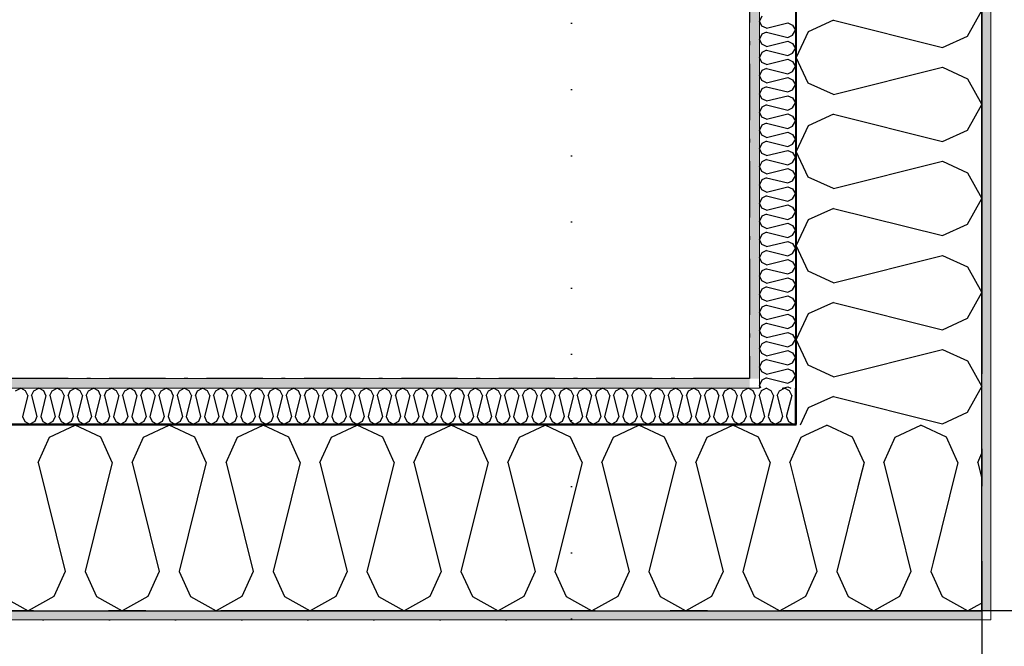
# Model space of a CAD drawing. Header units: millimetres. Extents: x -150 to 340869, y -1115 to 365939.
# Tile 70 of 193: x 301766 to 303081, y 347724 to 348559. Entities that reach past the tile are written whole.
import ezdxf
from ezdxf.enums import TextEntityAlignment as Align

# ---------------------------------------------------------------- set-up
doc = ezdxf.new("R2010")
doc.units = ezdxf.units.MM
doc.header["$LTSCALE"] = 0.5
doc.header["$MEASUREMENT"] = 0
for name, pattern in [('Akselinje', [1500, 1000, -200, 100, -200]), ('Over snittplan', [260, 150, -50, 10, -50]), ('PLINE', [0]), ('Tett prikk', [176.388884, 0, -176.388884])]:
    doc.linetypes.add(name, pattern=pattern)
for name, color, linetype in [('232- Ikke-bærende yttervegger (Skravur)(Nye konstruksjoner)', 7, 'Continuous'), ('232- Ikke-bærende yttervegger(Nye konstruksjoner)', 7, 'Continuous'), ('255- Gulvoverflate(Nye konstruksjoner)', 7, 'Continuous'), ('26-- Yttertak(Nye konstruksjoner)', 7, 'Continuous'), ('82-- Modullinjer(Nye konstruksjoner)', 7, 'Continuous')]:
    doc.layers.add(name, color=color, linetype=linetype)
doc.layers.add('235- Utvendig kledning og overflate(Nye konstruksjoner)', color=7, linetype='Continuous', lineweight=0)
doc.layers.add('236- Innvendig kledning og overflate(Nye konstruksjoner)', color=7, linetype='Continuous', lineweight=0)
doc.styles.add('GENERATED_STYLE_4', font='arial.ttf')
pattern_1 = [(0, (0, 0), (0, 43.30127), [0, -25]), (0, (12.5, 21.65), (0, 43.30127), [0, -25])]

# ---------------------------------------------------------------- blocks, each defined once
blk = doc.blocks.new('*X16')
at = {"layer": '232- Ikke-bærende yttervegger (Skravur)(Nye konstruksjoner)', "linetype": 'PLINE'}
for p, q in [((302757, 348064.7), (302763.2, 348067.7)), ((302769.8, 348064.5), (302763.2, 348067.7)), ((302772.8, 348058), (302769.8, 348064.5)), ((302777.9, 348058), (302780.8, 348064.5)), ((302780.8, 348064.5), (302787.5, 348067.7)), ((302794.1, 348064.5), (302787.5, 348067.7)), ((302797.1, 348058), (302794.1, 348064.5)), ((302772.8, 348058), (302771, 348050.7)), ((302777.9, 348058), (302782.6, 348039.1)), ((302797.1, 348058), (302790.4, 348031.3)), ((302802, 348021), (302801.1, 348020.5))]:
    blk.add_line(p, q, dxfattribs=at)
blk = doc.blocks.new('*X17')
at = {"layer": '232- Ikke-bærende yttervegger (Skravur)(Nye konstruksjoner)', "linetype": 'PLINE'}
for p, q in [((302816.2, 348005.5), (302844.1, 348018.7)), ((302878.4, 348002.5), (302844.1, 348018.7)), ((302935.3, 348002.5), (302969.6, 348018.7)), ((303003.8, 348002.5), (302969.6, 348018.7)), ((302893.7, 347968.9), (302878.4, 348002.5)), ((302920, 347968.9), (302935.3, 348002.5)), ((303019.1, 347968.9), (303003.8, 348002.5)), ((302893.7, 347968.9), (302885.5, 347936.2)), ((302920, 347968.9), (302942.4, 347879.3)), ((303019.1, 347968.9), (302985.9, 347835.8)), ((303045.5, 347968.9), (303051, 347981)), ((303045.5, 347968.9), (303051, 347946.8)), ((303051, 347781.1), (303044.3, 347777.4))]:
    blk.add_line(p, q, dxfattribs=at)
blk = doc.blocks.new('*X18')
at = {"layer": '232- Ikke-bærende yttervegger (Skravur)(Nye konstruksjoner)', "linetype": 'PLINE'}
for p, q in [((301761, 348064.5), (301767.7, 348067.7)), ((301774.3, 348064.5), (301767.7, 348067.7)), ((301777.2, 348058), (301774.3, 348064.5)), ((301782.3, 348058), (301785.3, 348064.5)), ((301785.3, 348064.5), (301791.9, 348067.7)), ((301798.6, 348064.5), (301791.9, 348067.7)), ((301801.5, 348058), (301798.6, 348064.5)), ((301806.6, 348058), (301809.6, 348064.5)), ((301809.6, 348064.5), (301816.2, 348067.7)), ((301822.8, 348064.5), (301816.2, 348067.7)), ((301825.8, 348058), (301822.8, 348064.5)), ((301830.9, 348058), (301833.9, 348064.5)), ((301833.9, 348064.5), (301840.5, 348067.7)), ((301847.1, 348064.5), (301840.5, 348067.7)), ((301850.1, 348058), (301847.1, 348064.5)), ((301855.2, 348058), (301858.1, 348064.5)), ((301858.1, 348064.5), (301864.8, 348067.7)), ((301871.4, 348064.5), (301864.8, 348067.7)), ((301874.4, 348058), (301871.4, 348064.5)), ((301879.5, 348058), (301882.4, 348064.5)), ((301882.4, 348064.5), (301889.1, 348067.7)), ((301895.7, 348064.5), (301889.1, 348067.7)), ((301898.7, 348058), (301895.7, 348064.5)), ((301903.8, 348058), (301906.7, 348064.5)), ((301906.7, 348064.5), (301913.3, 348067.7)), ((301920, 348064.5), (301913.3, 348067.7)), ((301922.9, 348058), (301920, 348064.5)), ((301928, 348058), (301931, 348064.5)), ((301931, 348064.5), (301937.6, 348067.7)), ((301944.3, 348064.5), (301937.6, 348067.7)), ((301947.2, 348058), (301944.3, 348064.5)), ((301952.3, 348058), (301955.3, 348064.5)), ((301955.3, 348064.5), (301961.9, 348067.7)), ((301968.5, 348064.5), (301961.9, 348067.7)), ((301971.5, 348058), (301968.5, 348064.5)), ((301976.6, 348058), (301979.6, 348064.5)), ((301979.6, 348064.5), (301986.2, 348067.7)), ((301992.8, 348064.5), (301986.2, 348067.7)), ((301995.8, 348058), (301992.8, 348064.5)), ((302000.9, 348058), (302003.8, 348064.5)), ((302003.8, 348064.5), (302010.5, 348067.7)), ((302017.1, 348064.5), (302010.5, 348067.7)), ((302020.1, 348058), (302017.1, 348064.5)), ((302025.2, 348058), (302028.1, 348064.5)), ((302028.1, 348064.5), (302034.7, 348067.7)), ((302041.4, 348064.5), (302034.7, 348067.7)), ((302044.3, 348058), (302041.4, 348064.5)), ((302049.4, 348058), (302052.4, 348064.5)), ((302052.4, 348064.5), (302059, 348067.7)), ((302065.7, 348064.5), (302059, 348067.7)), ((302068.6, 348058), (302065.7, 348064.5)), ((302073.7, 348058), (302076.7, 348064.5)), ((302076.7, 348064.5), (302083.3, 348067.7)), ((302089.9, 348064.5), (302083.3, 348067.7)), ((302092.9, 348058), (302089.9, 348064.5)), ((302098, 348058), (302101, 348064.5)), ((302101, 348064.5), (302107.6, 348067.7)), ((302114.2, 348064.5), (302107.6, 348067.7)), ((302117.2, 348058), (302114.2, 348064.5)), ((302122.3, 348058), (302125.2, 348064.5)), ((302125.2, 348064.5), (302131.9, 348067.7)), ((302138.5, 348064.5), (302131.9, 348067.7)), ((302141.5, 348058), (302138.5, 348064.5)), ((302146.6, 348058), (302149.5, 348064.5)), ((302149.5, 348064.5), (302156.2, 348067.7)), ((302162.8, 348064.5), (302156.2, 348067.7)), ((302165.7, 348058), (302162.8, 348064.5)), ((302170.8, 348058), (302173.8, 348064.5)), ((302173.8, 348064.5), (302180.4, 348067.7)), ((302187.1, 348064.5), (302180.4, 348067.7)), ((302190, 348058), (302187.1, 348064.5)), ((302195.1, 348058), (302198.1, 348064.5)), ((302198.1, 348064.5), (302204.7, 348067.7)), ((302211.3, 348064.5), (302204.7, 348067.7)), ((302214.3, 348058), (302211.3, 348064.5)), ((302219.4, 348058), (302222.4, 348064.5)), ((302222.4, 348064.5), (302229, 348067.7)), ((302235.6, 348064.5), (302229, 348067.7)), ((302238.6, 348058), (302235.6, 348064.5)), ((302243.7, 348058), (302246.6, 348064.5)), ((302246.6, 348064.5), (302253.3, 348067.7)), ((302259.9, 348064.5), (302253.3, 348067.7)), ((302262.9, 348058), (302259.9, 348064.5)), ((302268, 348058), (302270.9, 348064.5)), ((302270.9, 348064.5), (302277.6, 348067.7)), ((302284.2, 348064.5), (302277.6, 348067.7)), ((302287.2, 348058), (302284.2, 348064.5)), ((302292.3, 348058), (302295.2, 348064.5)), ((302295.2, 348064.5), (302301.8, 348067.7)), ((302308.5, 348064.5), (302301.8, 348067.7)), ((302311.4, 348058), (302308.5, 348064.5)), ((302316.5, 348058), (302319.5, 348064.5)), ((302319.5, 348064.5), (302326.1, 348067.7)), ((302332.8, 348064.5), (302326.1, 348067.7)), ((302335.7, 348058), (302332.8, 348064.5)), ((302340.8, 348058), (302343.8, 348064.5)), ((302343.8, 348064.5), (302350.4, 348067.7)), ((302357, 348064.5), (302350.4, 348067.7)), ((302360, 348058), (302357, 348064.5)), ((302365.1, 348058), (302368.1, 348064.5)), ((302368.1, 348064.5), (302374.7, 348067.7)), ((302381.3, 348064.5), (302374.7, 348067.7)), ((302384.3, 348058), (302381.3, 348064.5)), ((302389.4, 348058), (302392.3, 348064.5)), ((302392.3, 348064.5), (302399, 348067.7)), ((302405.6, 348064.5), (302399, 348067.7)), ((302408.6, 348058), (302405.6, 348064.5)), ((302413.7, 348058), (302416.6, 348064.5)), ((302416.6, 348064.5), (302423.2, 348067.7)), ((302429.9, 348064.5), (302423.2, 348067.7)), ((302432.8, 348058), (302429.9, 348064.5)), ((302437.9, 348058), (302440.9, 348064.5)), ((302440.9, 348064.5), (302447.5, 348067.7)), ((302454.2, 348064.5), (302447.5, 348067.7)), ((302457.1, 348058), (302454.2, 348064.5)), ((302462.2, 348058), (302465.2, 348064.5)), ((302465.2, 348064.5), (302471.8, 348067.7)), ((302478.4, 348064.5), (302471.8, 348067.7)), ((302481.4, 348058), (302478.4, 348064.5)), ((302486.5, 348058), (302489.5, 348064.5)), ((302489.5, 348064.5), (302496.1, 348067.7)), ((302502.7, 348064.5), (302496.1, 348067.7)), ((302505.7, 348058), (302502.7, 348064.5)), ((302510.8, 348058), (302513.7, 348064.5)), ((302513.7, 348064.5), (302520.4, 348067.7)), ((302527, 348064.5), (302520.4, 348067.7)), ((302530, 348058), (302527, 348064.5)), ((302535.1, 348058), (302538, 348064.5)), ((302538, 348064.5), (302544.7, 348067.7)), ((302551.3, 348064.5), (302544.7, 348067.7)), ((302554.2, 348058), (302551.3, 348064.5)), ((302559.3, 348058), (302562.3, 348064.5)), ((302562.3, 348064.5), (302568.9, 348067.7)), ((302575.6, 348064.5), (302568.9, 348067.7)), ((302578.5, 348058), (302575.6, 348064.5)), ((302583.6, 348058), (302586.6, 348064.5)), ((302586.6, 348064.5), (302593.2, 348067.7)), ((302599.8, 348064.5), (302593.2, 348067.7)), ((302602.8, 348058), (302599.8, 348064.5)), ((302607.9, 348058), (302610.9, 348064.5)), ((302610.9, 348064.5), (302617.5, 348067.7)), ((302624.1, 348064.5), (302617.5, 348067.7)), ((302627.1, 348058), (302624.1, 348064.5)), ((302632.2, 348058), (302635.1, 348064.5)), ((302635.1, 348064.5), (302641.8, 348067.7)), ((302648.4, 348064.5), (302641.8, 348067.7)), ((302651.4, 348058), (302648.4, 348064.5)), ((302656.5, 348058), (302659.4, 348064.5)), ((302659.4, 348064.5), (302666.1, 348067.7)), ((302672.7, 348064.5), (302666.1, 348067.7)), ((302675.7, 348058), (302672.7, 348064.5)), ((302680.8, 348058), (302683.7, 348064.5)), ((302683.7, 348064.5), (302690.3, 348067.7)), ((302697, 348064.5), (302690.3, 348067.7)), ((302699.9, 348058), (302697, 348064.5)), ((302705, 348058), (302708, 348064.5)), ((302708, 348064.5), (302714.6, 348067.7)), ((302721.3, 348064.5), (302714.6, 348067.7)), ((302724.2, 348058), (302721.3, 348064.5)), ((302729.3, 348058), (302732.3, 348064.5)), ((302732.3, 348064.5), (302738.9, 348067.7)), ((302745.5, 348064.5), (302738.9, 348067.7)), ((302748.5, 348058), (302745.5, 348064.5)), ((301777.2, 348058), (301770.2, 348029.9)), ((301782.3, 348058), (301789.4, 348029.9)), ((301801.5, 348058), (301794.5, 348029.9)), ((301806.6, 348058), (301813.7, 348029.9)), ((301825.8, 348058), (301818.8, 348029.9)), ((301830.9, 348058), (301837.9, 348029.9)), ((301850.1, 348058), (301843, 348029.9)), ((301855.2, 348058), (301862.2, 348029.9)), ((301874.4, 348058), (301867.3, 348029.9)), ((301879.5, 348058), (301886.5, 348029.9)), ((301898.7, 348058), (301891.6, 348029.9)), ((301903.8, 348058), (301910.8, 348029.9)), ((301922.9, 348058), (301915.9, 348029.9)), ((301928, 348058), (301935.1, 348029.9)), ((301947.2, 348058), (301940.2, 348029.9)), ((301952.3, 348058), (301959.4, 348029.9)), ((301971.5, 348058), (301964.5, 348029.9)), ((301976.6, 348058), (301983.6, 348029.9)), ((301995.8, 348058), (301988.7, 348029.9)), ((302000.9, 348058), (302007.9, 348029.9)), ((302020.1, 348058), (302013, 348029.9)), ((302025.2, 348058), (302032.2, 348029.9)), ((302044.3, 348058), (302037.3, 348029.9)), ((302049.4, 348058), (302056.5, 348029.9)), ((302068.6, 348058), (302061.6, 348029.9)), ((302073.7, 348058), (302080.8, 348029.9)), ((302092.9, 348058), (302085.9, 348029.9)), ((302098, 348058), (302105, 348029.9)), ((302117.2, 348058), (302110.1, 348029.9)), ((302122.3, 348058), (302129.3, 348029.9)), ((302141.5, 348058), (302134.4, 348029.9)), ((302146.6, 348058), (302153.6, 348029.9)), ((302165.7, 348058), (302158.7, 348029.9)), ((302170.8, 348058), (302177.9, 348029.9)), ((302190, 348058), (302183, 348029.9)), ((302195.1, 348058), (302202.2, 348029.9)), ((302214.3, 348058), (302207.3, 348029.9)), ((302219.4, 348058), (302226.4, 348029.9)), ((302238.6, 348058), (302231.5, 348029.9)), ((302243.7, 348058), (302250.7, 348029.9)), ((302262.9, 348058), (302255.8, 348029.9)), ((302268, 348058), (302275, 348029.9)), ((302287.2, 348058), (302280.1, 348029.9)), ((302292.3, 348058), (302299.3, 348029.9)), ((302311.4, 348058), (302304.4, 348029.9)), ((302316.5, 348058), (302323.6, 348029.9)), ((302335.7, 348058), (302328.7, 348029.9)), ((302340.8, 348058), (302347.9, 348029.9)), ((302360, 348058), (302353, 348029.9)), ((302365.1, 348058), (302372.1, 348029.9)), ((302384.3, 348058), (302377.2, 348029.9)), ((302389.4, 348058), (302396.4, 348029.9)), ((302408.6, 348058), (302401.5, 348029.9)), ((302413.7, 348058), (302420.7, 348029.9)), ((302432.8, 348058), (302425.8, 348029.9)), ((302437.9, 348058), (302445, 348029.9)), ((302457.1, 348058), (302450.1, 348029.9)), ((302462.2, 348058), (302469.3, 348029.9)), ((302481.4, 348058), (302474.4, 348029.9)), ((302486.5, 348058), (302493.5, 348029.9)), ((302505.7, 348058), (302498.6, 348029.9)), ((302510.8, 348058), (302517.8, 348029.9)), ((302530, 348058), (302522.9, 348029.9)), ((302535.1, 348058), (302542.1, 348029.9)), ((302554.2, 348058), (302547.2, 348029.9)), ((302559.3, 348058), (302566.4, 348029.9)), ((302578.5, 348058), (302571.5, 348029.9)), ((302583.6, 348058), (302590.7, 348029.9)), ((302602.8, 348058), (302595.8, 348029.9)), ((302607.9, 348058), (302614.9, 348029.9)), ((302627.1, 348058), (302620, 348029.9)), ((302632.2, 348058), (302639.2, 348029.9)), ((302651.4, 348058), (302644.3, 348029.9)), ((302656.5, 348058), (302663.5, 348029.9)), ((302675.7, 348058), (302668.6, 348029.9)), ((302680.8, 348058), (302687.8, 348029.9)), ((302699.9, 348058), (302692.9, 348029.9)), ((302705, 348058), (302712.1, 348029.9)), ((302724.2, 348058), (302717.2, 348029.9)), ((302729.3, 348058), (302736.4, 348029.9)), ((302748.5, 348058), (302741.5, 348029.9)), ((302753.6, 348058), (302754, 348058.9)), ((302753.6, 348058), (302754, 348056.4)), ((301770.2, 348029.9), (301773.2, 348023.4)), ((301773.2, 348023.4), (301779.8, 348019.7)), ((301786.4, 348023.4), (301779.8, 348019.7)), ((301789.4, 348029.9), (301786.4, 348023.4)), ((301794.5, 348029.9), (301797.4, 348023.4)), ((301797.4, 348023.4), (301804.1, 348019.7)), ((301810.7, 348023.4), (301804.1, 348019.7)), ((301813.7, 348029.9), (301810.7, 348023.4)), ((301818.8, 348029.9), (301821.7, 348023.4)), ((301821.7, 348023.4), (301828.4, 348019.7)), ((301835, 348023.4), (301828.4, 348019.7)), ((301837.9, 348029.9), (301835, 348023.4)), ((301843, 348029.9), (301846, 348023.4)), ((301846, 348023.4), (301852.6, 348019.7)), ((301859.3, 348023.4), (301852.6, 348019.7)), ((301862.2, 348029.9), (301859.3, 348023.4)), ((301867.3, 348029.9), (301870.3, 348023.4)), ((301870.3, 348023.4), (301876.9, 348019.7)), ((301883.6, 348023.4), (301876.9, 348019.7)), ((301886.5, 348029.9), (301883.6, 348023.4)), ((301891.6, 348029.9), (301894.6, 348023.4)), ((301894.6, 348023.4), (301901.2, 348019.7)), ((301907.8, 348023.4), (301901.2, 348019.7)), ((301910.8, 348029.9), (301907.8, 348023.4)), ((301915.9, 348029.9), (301918.9, 348023.4)), ((301918.9, 348023.4), (301925.5, 348019.7)), ((301932.1, 348023.4), (301925.5, 348019.7)), ((301935.1, 348029.9), (301932.1, 348023.4)), ((301940.2, 348029.9), (301943.1, 348023.4)), ((301943.1, 348023.4), (301949.8, 348019.7)), ((301956.4, 348023.4), (301949.8, 348019.7)), ((301959.4, 348029.9), (301956.4, 348023.4)), ((301964.5, 348029.9), (301967.4, 348023.4)), ((301967.4, 348023.4), (301974, 348019.7)), ((301980.7, 348023.4), (301974, 348019.7)), ((301983.6, 348029.9), (301980.7, 348023.4)), ((301988.7, 348029.9), (301991.7, 348023.4)), ((301991.7, 348023.4), (301998.3, 348019.7)), ((302005, 348023.4), (301998.3, 348019.7)), ((302007.9, 348029.9), (302005, 348023.4)), ((302013, 348029.9), (302016, 348023.4)), ((302016, 348023.4), (302022.6, 348019.7)), ((302029.2, 348023.4), (302022.6, 348019.7)), ((302032.2, 348029.9), (302029.2, 348023.4)), ((302037.3, 348029.9), (302040.3, 348023.4)), ((302040.3, 348023.4), (302046.9, 348019.7)), ((302053.5, 348023.4), (302046.9, 348019.7)), ((302056.5, 348029.9), (302053.5, 348023.4)), ((302061.6, 348029.9), (302064.5, 348023.4)), ((302064.5, 348023.4), (302071.2, 348019.7)), ((302077.8, 348023.4), (302071.2, 348019.7)), ((302080.8, 348029.9), (302077.8, 348023.4)), ((302085.9, 348029.9), (302088.8, 348023.4)), ((302088.8, 348023.4), (302095.5, 348019.7)), ((302102.1, 348023.4), (302095.5, 348019.7)), ((302105, 348029.9), (302102.1, 348023.4)), ((302110.1, 348029.9), (302113.1, 348023.4)), ((302113.1, 348023.4), (302119.7, 348019.7)), ((302126.4, 348023.4), (302119.7, 348019.7)), ((302129.3, 348029.9), (302126.4, 348023.4)), ((302134.4, 348029.9), (302137.4, 348023.4)), ((302137.4, 348023.4), (302144, 348019.7)), ((302150.6, 348023.4), (302144, 348019.7)), ((302153.6, 348029.9), (302150.6, 348023.4)), ((302158.7, 348029.9), (302161.7, 348023.4)), ((302161.7, 348023.4), (302168.3, 348019.7)), ((302174.9, 348023.4), (302168.3, 348019.7)), ((302177.9, 348029.9), (302174.9, 348023.4)), ((302183, 348029.9), (302185.9, 348023.4)), ((302185.9, 348023.4), (302192.6, 348019.7)), ((302199.2, 348023.4), (302192.6, 348019.7)), ((302202.2, 348029.9), (302199.2, 348023.4)), ((302207.3, 348029.9), (302210.2, 348023.4)), ((302210.2, 348023.4), (302216.9, 348019.7)), ((302223.5, 348023.4), (302216.9, 348019.7)), ((302226.4, 348029.9), (302223.5, 348023.4)), ((302231.5, 348029.9), (302234.5, 348023.4)), ((302234.5, 348023.4), (302241.1, 348019.7)), ((302247.8, 348023.4), (302241.1, 348019.7)), ((302250.7, 348029.9), (302247.8, 348023.4)), ((302255.8, 348029.9), (302258.8, 348023.4)), ((302258.8, 348023.4), (302265.4, 348019.7)), ((302272.1, 348023.4), (302265.4, 348019.7)), ((302275, 348029.9), (302272.1, 348023.4)), ((302280.1, 348029.9), (302283.1, 348023.4)), ((302283.1, 348023.4), (302289.7, 348019.7)), ((302296.3, 348023.4), (302289.7, 348019.7)), ((302299.3, 348029.9), (302296.3, 348023.4)), ((302304.4, 348029.9), (302307.4, 348023.4)), ((302307.4, 348023.4), (302314, 348019.7)), ((302320.6, 348023.4), (302314, 348019.7)), ((302323.6, 348029.9), (302320.6, 348023.4)), ((302328.7, 348029.9), (302331.6, 348023.4)), ((302331.6, 348023.4), (302338.3, 348019.7)), ((302344.9, 348023.4), (302338.3, 348019.7)), ((302347.9, 348029.9), (302344.9, 348023.4)), ((302353, 348029.9), (302355.9, 348023.4)), ((302355.9, 348023.4), (302362.5, 348019.7)), ((302369.2, 348023.4), (302362.5, 348019.7)), ((302372.1, 348029.9), (302369.2, 348023.4)), ((302377.2, 348029.9), (302380.2, 348023.4)), ((302380.2, 348023.4), (302386.8, 348019.7)), ((302393.5, 348023.4), (302386.8, 348019.7)), ((302396.4, 348029.9), (302393.5, 348023.4)), ((302401.5, 348029.9), (302404.5, 348023.4)), ((302404.5, 348023.4), (302411.1, 348019.7)), ((302417.7, 348023.4), (302411.1, 348019.7)), ((302420.7, 348029.9), (302417.7, 348023.4)), ((302425.8, 348029.9), (302428.8, 348023.4)), ((302428.8, 348023.4), (302435.4, 348019.7)), ((302442, 348023.4), (302435.4, 348019.7)), ((302445, 348029.9), (302442, 348023.4)), ((302450.1, 348029.9), (302453, 348023.4)), ((302453, 348023.4), (302459.7, 348019.7)), ((302466.3, 348023.4), (302459.7, 348019.7)), ((302469.3, 348029.9), (302466.3, 348023.4)), ((302474.4, 348029.9), (302477.3, 348023.4)), ((302477.3, 348023.4), (302484, 348019.7)), ((302490.6, 348023.4), (302484, 348019.7)), ((302493.5, 348029.9), (302490.6, 348023.4)), ((302498.6, 348029.9), (302501.6, 348023.4)), ((302501.6, 348023.4), (302508.2, 348019.7)), ((302514.9, 348023.4), (302508.2, 348019.7)), ((302517.8, 348029.9), (302514.9, 348023.4)), ((302522.9, 348029.9), (302525.9, 348023.4)), ((302525.9, 348023.4), (302532.5, 348019.7)), ((302539.1, 348023.4), (302532.5, 348019.7)), ((302542.1, 348029.9), (302539.1, 348023.4)), ((302547.2, 348029.9), (302550.2, 348023.4)), ((302550.2, 348023.4), (302556.8, 348019.7)), ((302563.4, 348023.4), (302556.8, 348019.7)), ((302566.4, 348029.9), (302563.4, 348023.4)), ((302571.5, 348029.9), (302574.4, 348023.4)), ((302574.4, 348023.4), (302581.1, 348019.7)), ((302587.7, 348023.4), (302581.1, 348019.7)), ((302590.7, 348029.9), (302587.7, 348023.4)), ((302595.8, 348029.9), (302598.7, 348023.4)), ((302598.7, 348023.4), (302605.4, 348019.7)), ((302612, 348023.4), (302605.4, 348019.7)), ((302614.9, 348029.9), (302612, 348023.4)), ((302620, 348029.9), (302623, 348023.4)), ((302623, 348023.4), (302629.6, 348019.7)), ((302636.3, 348023.4), (302629.6, 348019.7)), ((302639.2, 348029.9), (302636.3, 348023.4)), ((302644.3, 348029.9), (302647.3, 348023.4)), ((302647.3, 348023.4), (302653.9, 348019.7)), ((302660.6, 348023.4), (302653.9, 348019.7)), ((302663.5, 348029.9), (302660.6, 348023.4)), ((302668.6, 348029.9), (302671.6, 348023.4)), ((302671.6, 348023.4), (302678.2, 348019.7)), ((302684.8, 348023.4), (302678.2, 348019.7)), ((302687.8, 348029.9), (302684.8, 348023.4)), ((302692.9, 348029.9), (302695.9, 348023.4)), ((302695.9, 348023.4), (302702.5, 348019.7)), ((302709.1, 348023.4), (302702.5, 348019.7)), ((302712.1, 348029.9), (302709.1, 348023.4)), ((302717.2, 348029.9), (302720.1, 348023.4)), ((302720.1, 348023.4), (302726.8, 348019.7)), ((302733.4, 348023.4), (302726.8, 348019.7)), ((302736.4, 348029.9), (302733.4, 348023.4)), ((302741.5, 348029.9), (302744.4, 348023.4)), ((302744.4, 348023.4), (302751, 348019.7)), ((302754, 348021.3), (302751, 348019.7))]:
    blk.add_line(p, q, dxfattribs=at)
blk = doc.blocks.new('*X19')
at = {"layer": '232- Ikke-bærende yttervegger (Skravur)(Nye konstruksjoner)', "linetype": 'PLINE'}
for p, q in [((302754, 348058.9), (302756.6, 348064.5)), ((302756.6, 348064.5), (302757, 348064.7)), ((302754, 348056.4), (302760.6, 348029.9)), ((302771, 348050.7), (302765.7, 348029.9)), ((302782.6, 348039.1), (302784.9, 348029.9)), ((302757.7, 348023.4), (302754, 348021.3)), ((302760.6, 348029.9), (302757.7, 348023.4)), ((302765.7, 348029.9), (302768.7, 348023.4)), ((302768.7, 348023.4), (302775.3, 348019.7)), ((302782, 348023.4), (302775.3, 348019.7)), ((302784.9, 348029.9), (302782, 348023.4)), ((302790.4, 348031.3), (302790, 348029.9)), ((302790, 348029.9), (302793, 348023.4)), ((302793, 348023.4), (302799.6, 348019.7)), ((302801.1, 348020.5), (302799.6, 348019.7))]:
    blk.add_line(p, q, dxfattribs=at)
blk = doc.blocks.new('*X20')
at = {"layer": '232- Ikke-bærende yttervegger (Skravur)(Nye konstruksjoner)', "linetype": 'PLINE'}
for p, q in [((301806.2, 348002.5), (301840.5, 348018.7)), ((301874.8, 348002.5), (301840.5, 348018.7)), ((301931.7, 348002.5), (301966, 348018.7)), ((302000.2, 348002.5), (301966, 348018.7)), ((302057.1, 348002.5), (302091.4, 348018.7)), ((302125.7, 348002.5), (302091.4, 348018.7)), ((302182.6, 348002.5), (302216.9, 348018.7)), ((302251.1, 348002.5), (302216.9, 348018.7)), ((302308.1, 348002.5), (302342.3, 348018.7)), ((302376.6, 348002.5), (302342.3, 348018.7)), ((302433.5, 348002.5), (302467.8, 348018.7)), ((302502, 348002.5), (302467.8, 348018.7)), ((302559, 348002.5), (302593.2, 348018.7)), ((302627.5, 348002.5), (302593.2, 348018.7)), ((302684.4, 348002.5), (302718.7, 348018.7)), ((302752.9, 348002.5), (302718.7, 348018.7)), ((301790.9, 347968.9), (301806.2, 348002.5)), ((301890, 347968.9), (301874.8, 348002.5)), ((301916.4, 347968.9), (301931.7, 348002.5)), ((302015.5, 347968.9), (302000.2, 348002.5)), ((302041.9, 347968.9), (302057.1, 348002.5)), ((302141, 347968.9), (302125.7, 348002.5)), ((302167.3, 347968.9), (302182.6, 348002.5)), ((302266.4, 347968.9), (302251.1, 348002.5)), ((302292.8, 347968.9), (302308.1, 348002.5)), ((302391.9, 347968.9), (302376.6, 348002.5)), ((302418.2, 347968.9), (302433.5, 348002.5)), ((302517.3, 347968.9), (302502, 348002.5)), ((302543.7, 347968.9), (302559, 348002.5)), ((302642.8, 347968.9), (302627.5, 348002.5)), ((302669.1, 347968.9), (302684.4, 348002.5)), ((302768.2, 347968.9), (302752.9, 348002.5)), ((302794.6, 347968.9), (302803, 347987.4)), ((301790.9, 347968.9), (301827.3, 347823.4)), ((301890, 347968.9), (301853.7, 347823.4)), ((301916.4, 347968.9), (301952.8, 347823.4)), ((302015.5, 347968.9), (301979.1, 347823.4)), ((302041.9, 347968.9), (302078.2, 347823.4)), ((302141, 347968.9), (302104.6, 347823.4)), ((302167.3, 347968.9), (302203.7, 347823.4)), ((302266.4, 347968.9), (302230, 347823.4)), ((302292.8, 347968.9), (302329.1, 347823.4)), ((302391.9, 347968.9), (302355.5, 347823.4)), ((302418.2, 347968.9), (302454.6, 347823.4)), ((302517.3, 347968.9), (302480.9, 347823.4)), ((302543.7, 347968.9), (302580, 347823.4)), ((302642.8, 347968.9), (302606.4, 347823.4)), ((302669.1, 347968.9), (302705.5, 347823.4)), ((302768.2, 347968.9), (302731.8, 347823.4)), ((302794.6, 347968.9), (302803, 347935.1)), ((301827.3, 347823.4), (301812, 347789.8)), ((301853.7, 347823.4), (301869, 347789.8)), ((301952.8, 347823.4), (301937.5, 347789.8)), ((301979.1, 347823.4), (301994.4, 347789.8)), ((302078.2, 347823.4), (302062.9, 347789.8)), ((302104.6, 347823.4), (302119.9, 347789.8)), ((302203.7, 347823.4), (302188.4, 347789.8)), ((302230, 347823.4), (302245.3, 347789.8)), ((302329.1, 347823.4), (302313.8, 347789.8)), ((302355.5, 347823.4), (302370.8, 347789.8)), ((302454.6, 347823.4), (302439.3, 347789.8)), ((302480.9, 347823.4), (302496.2, 347789.8)), ((302580, 347823.4), (302564.8, 347789.8)), ((302606.4, 347823.4), (302621.7, 347789.8)), ((302705.5, 347823.4), (302690.2, 347789.8)), ((302731.8, 347823.4), (302747.1, 347789.8)), ((301743.5, 347789.8), (301777.8, 347770.7)), ((301812, 347789.8), (301777.8, 347770.7)), ((301869, 347789.8), (301903.2, 347770.7)), ((301937.5, 347789.8), (301903.2, 347770.7)), ((301994.4, 347789.8), (302028.7, 347770.7)), ((302062.9, 347789.8), (302028.7, 347770.7)), ((302119.9, 347789.8), (302154.1, 347770.7)), ((302188.4, 347789.8), (302154.1, 347770.7)), ((302245.3, 347789.8), (302279.6, 347770.7)), ((302313.8, 347789.8), (302279.6, 347770.7)), ((302370.8, 347789.8), (302405, 347770.7)), ((302439.3, 347789.8), (302405, 347770.7)), ((302496.2, 347789.8), (302530.5, 347770.7)), ((302564.8, 347789.8), (302530.5, 347770.7)), ((302621.7, 347789.8), (302655.9, 347770.7)), ((302690.2, 347789.8), (302655.9, 347770.7)), ((302747.1, 347789.8), (302781.4, 347770.7)), ((302803, 347782.7), (302781.4, 347770.7))]:
    blk.add_line(p, q, dxfattribs=at)
blk = doc.blocks.new('*X21')
at = {"layer": '232- Ikke-bærende yttervegger (Skravur)(Nye konstruksjoner)', "linetype": 'PLINE'}
for p, q in [((302803, 347987.4), (302809.9, 348002.5)), ((302809.9, 348002.5), (302816.2, 348005.5)), ((302803, 347935.1), (302830.9, 347823.4)), ((302885.5, 347936.2), (302857.3, 347823.4)), ((302942.4, 347879.3), (302956.4, 347823.4)), ((302985.9, 347835.8), (302982.8, 347823.4)), ((302830.9, 347823.4), (302815.7, 347789.8)), ((302857.3, 347823.4), (302872.6, 347789.8)), ((302956.4, 347823.4), (302941.1, 347789.8)), ((302982.8, 347823.4), (302998, 347789.8)), ((302815.7, 347789.8), (302803, 347782.7)), ((302872.6, 347789.8), (302906.9, 347770.7)), ((302941.1, 347789.8), (302906.9, 347770.7)), ((302998, 347789.8), (303032.3, 347770.7)), ((303044.3, 347777.4), (303032.3, 347770.7))]:
    blk.add_line(p, q, dxfattribs=at)
blk = doc.blocks.new('*X28')
at = {"layer": '232- Ikke-bærende yttervegger (Skravur)(Nye konstruksjoner)', "linetype": 'PLINE'}
for p, q in [((302757.1, 348564.3), (302754, 348557.7)), ((302757.1, 348551), (302754, 348557.7)), ((302763.6, 348548.1), (302757.1, 348551)), ((302763.6, 348548.1), (302791.8, 348555.1)), ((302791.8, 348555.1), (302798.3, 348552.2)), ((302798.3, 348552.2), (302802, 348545.5)), ((302757.1, 348540), (302754, 348533.4)), ((302763.6, 348543), (302757.1, 348540)), ((302763.6, 348543), (302791.8, 348535.9)), ((302791.8, 348535.9), (302798.3, 348538.9)), ((302798.3, 348538.9), (302802, 348545.5)), ((302757.1, 348526.8), (302754, 348533.4)), ((302763.6, 348523.8), (302757.1, 348526.8)), ((302763.6, 348523.8), (302791.8, 348530.8)), ((302791.8, 348530.8), (302798.3, 348527.9)), ((302798.3, 348527.9), (302802, 348521.2)), ((302798.3, 348514.6), (302802, 348521.2)), ((302757.1, 348515.7), (302754, 348509.1)), ((302757.1, 348502.5), (302754, 348509.1)), ((302763.6, 348518.7), (302757.1, 348515.7)), ((302763.6, 348518.7), (302791.8, 348511.7)), ((302791.8, 348511.7), (302798.3, 348514.6)), ((302763.6, 348499.5), (302757.1, 348502.5)), ((302763.6, 348499.5), (302791.8, 348506.6)), ((302791.8, 348506.6), (302798.3, 348503.6)), ((302798.3, 348503.6), (302802, 348497)), ((302798.3, 348490.3), (302802, 348497)), ((302757.1, 348491.5), (302754, 348484.8)), ((302757.1, 348478.2), (302754, 348484.8)), ((302763.6, 348494.4), (302757.1, 348491.5)), ((302763.6, 348494.4), (302791.8, 348487.4)), ((302763.6, 348475.2), (302791.8, 348482.3)), ((302791.8, 348487.4), (302798.3, 348490.3)), ((302791.8, 348482.3), (302798.3, 348479.3)), ((302763.6, 348475.2), (302757.1, 348478.2)), ((302763.6, 348470.1), (302757.1, 348467.2)), ((302763.6, 348470.1), (302791.8, 348463.1)), ((302798.3, 348479.3), (302802, 348472.7)), ((302798.3, 348466.1), (302802, 348472.7)), ((302757.1, 348467.2), (302754, 348460.5)), ((302757.1, 348453.9), (302754, 348460.5)), ((302763.6, 348451), (302791.8, 348458)), ((302791.8, 348463.1), (302798.3, 348466.1)), ((302791.8, 348458), (302798.3, 348455)), ((302757.1, 348442.9), (302754, 348436.3)), ((302763.6, 348451), (302757.1, 348453.9)), ((302763.6, 348445.8), (302757.1, 348442.9)), ((302763.6, 348445.8), (302791.8, 348438.8)), ((302798.3, 348455), (302802, 348448.4)), ((302798.3, 348441.8), (302802, 348448.4)), ((302757.1, 348429.6), (302754, 348436.3)), ((302763.6, 348426.7), (302757.1, 348429.6)), ((302763.6, 348426.7), (302791.8, 348433.7)), ((302791.8, 348438.8), (302798.3, 348441.8)), ((302791.8, 348433.7), (302798.3, 348430.7)), ((302798.3, 348430.7), (302802, 348424.1)), ((302757.1, 348418.6), (302754, 348412)), ((302763.6, 348421.6), (302757.1, 348418.6)), ((302763.6, 348421.6), (302791.8, 348414.5)), ((302791.8, 348414.5), (302798.3, 348417.5)), ((302798.3, 348417.5), (302802, 348424.1)), ((302757.1, 348405.3), (302754, 348412)), ((302763.6, 348402.4), (302757.1, 348405.3)), ((302763.6, 348402.4), (302791.8, 348409.4)), ((302791.8, 348409.4), (302798.3, 348406.5)), ((302798.3, 348406.5), (302802, 348399.8)), ((302757.1, 348394.3), (302754, 348387.7)), ((302763.6, 348397.3), (302757.1, 348394.3)), ((302763.6, 348397.3), (302791.8, 348390.2)), ((302791.8, 348390.2), (302798.3, 348393.2)), ((302798.3, 348393.2), (302802, 348399.8)), ((302757.1, 348381.1), (302754, 348387.7)), ((302763.6, 348378.1), (302757.1, 348381.1)), ((302763.6, 348378.1), (302791.8, 348385.1)), ((302791.8, 348385.1), (302798.3, 348382.2)), ((302798.3, 348382.2), (302802, 348375.6)), ((302757.1, 348370), (302754, 348363.4)), ((302757.1, 348356.8), (302754, 348363.4)), ((302763.6, 348373), (302757.1, 348370)), ((302763.6, 348373), (302791.8, 348366)), ((302791.8, 348366), (302798.3, 348368.9)), ((302798.3, 348368.9), (302802, 348375.6)), ((302763.6, 348353.8), (302757.1, 348356.8)), ((302763.6, 348353.8), (302791.8, 348360.9)), ((302791.8, 348360.9), (302798.3, 348357.9)), ((302798.3, 348357.9), (302802, 348351.3)), ((302798.3, 348344.6), (302802, 348351.3)), ((302757.1, 348345.8), (302754, 348339.1)), ((302757.1, 348332.5), (302754, 348339.1)), ((302763.6, 348348.7), (302757.1, 348345.8)), ((302763.6, 348348.7), (302791.8, 348341.7)), ((302791.8, 348341.7), (302798.3, 348344.6)), ((302763.6, 348329.5), (302757.1, 348332.5)), ((302763.6, 348324.4), (302757.1, 348321.5)), ((302763.6, 348329.5), (302791.8, 348336.6)), ((302763.6, 348324.4), (302791.8, 348317.4)), ((302791.8, 348336.6), (302798.3, 348333.6)), ((302798.3, 348333.6), (302802, 348327)), ((302798.3, 348320.4), (302802, 348327)), ((302757.1, 348321.5), (302754, 348314.9)), ((302757.1, 348308.2), (302754, 348314.9)), ((302763.6, 348305.3), (302791.8, 348312.3)), ((302791.8, 348317.4), (302798.3, 348320.4)), ((302791.8, 348312.3), (302798.3, 348309.3)), ((302763.6, 348305.3), (302757.1, 348308.2)), ((302763.6, 348300.2), (302757.1, 348297.2)), ((302763.6, 348300.2), (302791.8, 348293.1)), ((302798.3, 348309.3), (302802, 348302.7)), ((302798.3, 348296.1), (302802, 348302.7)), ((302757.1, 348297.2), (302754, 348290.6)), ((302757.1, 348283.9), (302754, 348290.6)), ((302763.6, 348281), (302791.8, 348288)), ((302791.8, 348293.1), (302798.3, 348296.1)), ((302791.8, 348288), (302798.3, 348285.1)), ((302798.3, 348285.1), (302802, 348278.4)), ((302757.1, 348272.9), (302754, 348266.3)), ((302763.6, 348281), (302757.1, 348283.9)), ((302763.6, 348275.9), (302757.1, 348272.9)), ((302763.6, 348275.9), (302791.8, 348268.8)), ((302791.8, 348268.8), (302798.3, 348271.8)), ((302798.3, 348271.8), (302802, 348278.4)), ((302757.1, 348259.7), (302754, 348266.3)), ((302763.6, 348256.7), (302757.1, 348259.7)), ((302763.6, 348256.7), (302791.8, 348263.7)), ((302791.8, 348263.7), (302798.3, 348260.8)), ((302798.3, 348260.8), (302802, 348254.2)), ((302757.1, 348248.6), (302754, 348242)), ((302763.6, 348251.6), (302757.1, 348248.6)), ((302763.6, 348251.6), (302791.8, 348244.6)), ((302791.8, 348244.6), (302798.3, 348247.5)), ((302798.3, 348247.5), (302802, 348254.2)), ((302757.1, 348235.4), (302754, 348242)), ((302763.6, 348232.4), (302757.1, 348235.4)), ((302763.6, 348232.4), (302791.8, 348239.5)), ((302791.8, 348239.5), (302798.3, 348236.5)), ((302798.3, 348236.5), (302802, 348229.9)), ((302757.1, 348224.4), (302754, 348217.7)), ((302763.6, 348227.3), (302757.1, 348224.4)), ((302763.6, 348227.3), (302791.8, 348220.3)), ((302791.8, 348220.3), (302798.3, 348223.2)), ((302798.3, 348223.2), (302802, 348229.9)), ((302757.1, 348211.1), (302754, 348217.7)), ((302763.6, 348208.1), (302757.1, 348211.1)), ((302763.6, 348208.1), (302791.8, 348215.2)), ((302791.8, 348215.2), (302798.3, 348212.2)), ((302798.3, 348212.2), (302802, 348205.6)), ((302798.3, 348199), (302802, 348205.6)), ((302757.1, 348200.1), (302754, 348193.4)), ((302757.1, 348186.8), (302754, 348193.4)), ((302763.6, 348203), (302757.1, 348200.1)), ((302763.6, 348203), (302791.8, 348196)), ((302791.8, 348196), (302798.3, 348199)), ((302763.6, 348183.9), (302757.1, 348186.8)), ((302763.6, 348183.9), (302791.8, 348190.9)), ((302791.8, 348190.9), (302798.3, 348187.9)), ((302798.3, 348187.9), (302802, 348181.3)), ((302798.3, 348174.7), (302802, 348181.3)), ((302757.1, 348175.8), (302754, 348169.2)), ((302757.1, 348162.5), (302754, 348169.2)), ((302763.6, 348178.8), (302757.1, 348175.8)), ((302763.6, 348178.8), (302791.8, 348171.7)), ((302763.6, 348159.6), (302791.8, 348166.6)), ((302791.8, 348171.7), (302798.3, 348174.7)), ((302791.8, 348166.6), (302798.3, 348163.7)), ((302763.6, 348159.6), (302757.1, 348162.5)), ((302763.6, 348154.5), (302757.1, 348151.5)), ((302763.6, 348154.5), (302791.8, 348147.4)), ((302798.3, 348163.7), (302802, 348157)), ((302798.3, 348150.4), (302802, 348157)), ((302757.1, 348151.5), (302754, 348144.9)), ((302757.1, 348138.3), (302754, 348144.9)), ((302763.6, 348135.3), (302791.8, 348142.3)), ((302791.8, 348147.4), (302798.3, 348150.4)), ((302791.8, 348142.3), (302798.3, 348139.4)), ((302757.1, 348127.2), (302754, 348120.6)), ((302763.6, 348135.3), (302757.1, 348138.3)), ((302763.6, 348130.2), (302757.1, 348127.2)), ((302763.6, 348130.2), (302791.8, 348123.2)), ((302798.3, 348139.4), (302802, 348132.7)), ((302798.3, 348126.1), (302802, 348132.7)), ((302757.1, 348114), (302754, 348120.6)), ((302763.6, 348111), (302757.1, 348114)), ((302763.6, 348111), (302791.8, 348118.1)), ((302791.8, 348123.2), (302798.3, 348126.1)), ((302791.8, 348118.1), (302798.3, 348115.1)), ((302798.3, 348115.1), (302802, 348108.5)), ((302757.1, 348103), (302754, 348096.3)), ((302763.6, 348105.9), (302757.1, 348103)), ((302763.6, 348105.9), (302791.8, 348098.9)), ((302791.8, 348098.9), (302798.3, 348101.8)), ((302798.3, 348101.8), (302802, 348108.5)), ((302757.1, 348089.7), (302754, 348096.3)), ((302763.6, 348086.7), (302757.1, 348089.7)), ((302763.6, 348086.7), (302791.8, 348093.8)), ((302791.8, 348093.8), (302798.3, 348090.8)), ((302798.3, 348090.8), (302802, 348084.2)), ((302757.1, 348078.7), (302754, 348072)), ((302763.6, 348081.6), (302757.1, 348078.7)), ((302763.6, 348081.6), (302791.8, 348074.6)), ((302791.8, 348074.6), (302798.3, 348077.6)), ((302798.3, 348077.6), (302802, 348084.2)), ((302756.1, 348067.7), (302754, 348072)), ((302784.6, 348067.7), (302791.8, 348069.5)), ((302791.8, 348069.5), (302795.8, 348067.7))]:
    blk.add_line(p, q, dxfattribs=at)
blk = doc.blocks.new('*X29')
at = {"layer": '232- Ikke-bærende yttervegger (Skravur)(Nye konstruksjoner)', "linetype": 'PLINE'}
for p, q in [((303031.9, 348537.6), (303051, 348571.8)), ((302852.8, 348558.7), (302819.2, 348543.4)), ((302852.8, 348558.7), (302998.3, 348522.3)), ((302819.2, 348543.4), (302803, 348509.1)), ((302998.3, 348522.3), (303031.9, 348537.6)), ((302819.2, 348474.8), (302803, 348509.1)), ((302852.8, 348459.6), (302998.3, 348495.9)), ((302998.3, 348495.9), (303031.9, 348480.6)), ((302852.8, 348459.6), (302819.2, 348474.8)), ((303031.9, 348480.6), (303051, 348446.4)), ((303031.9, 348412.1), (303051, 348446.4)), ((302852.8, 348433.2), (302819.2, 348417.9)), ((302852.8, 348433.2), (302998.3, 348396.8)), ((302819.2, 348417.9), (302803, 348383.7)), ((302998.3, 348396.8), (303031.9, 348412.1)), ((302819.2, 348349.4), (302803, 348383.7)), ((302852.8, 348334.1), (302998.3, 348370.5)), ((302998.3, 348370.5), (303031.9, 348355.2)), ((303031.9, 348355.2), (303051, 348320.9)), ((302852.8, 348334.1), (302819.2, 348349.4)), ((303031.9, 348286.7), (303051, 348320.9)), ((302852.8, 348307.7), (302819.2, 348292.5)), ((302852.8, 348307.7), (302998.3, 348271.4)), ((302819.2, 348292.5), (302803, 348258.2)), ((302998.3, 348271.4), (303031.9, 348286.7)), ((302819.2, 348223.9), (302803, 348258.2)), ((302852.8, 348208.6), (302998.3, 348245)), ((302998.3, 348245), (303031.9, 348229.7)), ((302852.8, 348208.6), (302819.2, 348223.9)), ((303031.9, 348229.7), (303051, 348195.5)), ((303031.9, 348161.2), (303051, 348195.5)), ((302852.8, 348182.3), (302819.2, 348167)), ((302852.8, 348182.3), (302998.3, 348145.9)), ((302819.2, 348167), (302803, 348132.7)), ((302998.3, 348145.9), (303031.9, 348161.2)), ((302819.2, 348098.5), (302803, 348132.7)), ((302852.8, 348083.2), (302998.3, 348119.6)), ((302998.3, 348119.6), (303031.9, 348104.3)), ((303031.9, 348104.3), (303051, 348070)), ((302852.8, 348083.2), (302819.2, 348098.5)), ((303031.9, 348035.8), (303051, 348070)), ((302852.8, 348056.8), (302819.2, 348041.6)), ((302852.8, 348056.8), (302998.3, 348020.5)), ((302819.2, 348041.6), (302808.4, 348018.7)), ((302998.3, 348020.5), (303031.9, 348035.8))]:
    blk.add_line(p, q, dxfattribs=at)
blk = doc.blocks.new('Standard grid marker[5]', base_point=(305734.8, 347770.7))
at = {"layer": '82-- Modullinjer(Nye konstruksjoner)', "linetype": 'Akselinje'}
blk.add_line((305534.8, 347770.7), (271734.8, 347770.7), dxfattribs=at)
at = {"layer": '82-- Modullinjer(Nye konstruksjoner)', "style": 'GENERATED_STYLE_4'}
for tag, p in [('AC_MarkerText_1_1', (271409.8, 347824.4)), ('AC_MarkerText_1_0', (305859.8, 347824.4))]:
    blk.add_attdef(tag, text='', height=100, rotation=360, dxfattribs=at).set_placement(p, align=Align.TOP_CENTER)
blk = doc.blocks.new('Standard grid marker[12]', base_point=(303051, 363787.1))
at = {"layer": '82-- Modullinjer(Nye konstruksjoner)', "linetype": 'Akselinje'}
blk.add_line((303051, 363587.1), (303051, 339887.1), dxfattribs=at)
at = {"layer": '82-- Modullinjer(Nye konstruksjoner)', "style": 'GENERATED_STYLE_4'}
for tag, p in [('AC_MarkerText_1_0', (303051, 363963.5)), ('AC_MarkerText_1_1', (303051, 339613.5))]:
    blk.add_attdef(tag, text='', height=100, rotation=360, dxfattribs=at).set_placement(p, align=Align.TOP_CENTER)

msp = doc.modelspace()

# ---------------------------------------------------------------- hatches: boundary and pattern name
at = {"layer": '232- Ikke-bærende yttervegger (Skravur)(Nye konstruksjoner)', "linetype": 'Continuous'}
h = msp.add_hatch(dxfattribs=at)
h.set_pattern_fill('Prikker_tett', color=256, style=0, pattern_type=2)
h.set_pattern_definition(pattern_1)
h.paths.add_polyline_path([(303063, 358690.6), (303051, 358690.6), (303051, 347770.7), (303063, 347770.7)])
for points in [[(302802, 358441.6), (302802, 348019.7), (302803, 348019.7), (302803, 358441.6)], [(302802, 348019.7), (277850, 348019.7), (277850, 348018.7), (302802, 348018.7)], [(302802, 348019.7), (302803, 348018.7), (302803, 348019.7)], [(302802, 348018.7), (302803, 348018.7), (302802, 348019.7)]]:
    msp.add_hatch(color=256, dxfattribs=at).paths.add_polyline_path(points)
h = msp.add_hatch(dxfattribs=at)
h.set_pattern_fill('Prikker_tett', color=256, style=0, pattern_type=2)
h.set_pattern_definition(pattern_1)
h.paths.add_polyline_path([(302741, 358380.6), (302741, 348080.7), (302754, 348080.7), (302754, 358380.6)])
h = msp.add_hatch(dxfattribs=at)
h.set_pattern_fill('Prikker_tett', color=256, style=0, pattern_type=2)
h.set_pattern_definition(pattern_1)
h.paths.add_polyline_path([(302741, 348080.7), (277911, 348080.7), (277911, 348067.7), (302741, 348067.7)])
h = msp.add_hatch(dxfattribs=at)
h.set_pattern_fill('Prikker_tett', color=256, style=0, pattern_type=2)
h.set_pattern_definition(pattern_1)
h.paths.add_polyline_path([(302741, 348080.7), (302754, 348067.7), (302754, 348080.7)])
h = msp.add_hatch(dxfattribs=at)
h.set_pattern_fill('Prikker_tett', color=256, style=0, pattern_type=2)
h.set_pattern_definition(pattern_1)
h.paths.add_polyline_path([(302741, 348067.7), (302754, 348067.7), (302741, 348080.7)])
h = msp.add_hatch(dxfattribs=at)
h.set_pattern_fill('Prikker_tett', color=256, style=0, pattern_type=2)
h.set_pattern_definition(pattern_1)
h.paths.add_polyline_path([(303051, 347770.7), (277601, 347770.7), (277601, 347758.7), (303051, 347758.7)])
h = msp.add_hatch(dxfattribs=at)
h.set_pattern_fill('Prikker_tett', color=256, style=0, pattern_type=2)
h.set_pattern_definition(pattern_1)
h.paths.add_polyline_path([(303063, 347770.7), (303051, 347770.7), (303063, 347758.7)])
h = msp.add_hatch(dxfattribs=at)
h.set_pattern_fill('Prikker_tett', color=256, style=0, pattern_type=2)
h.set_pattern_definition(pattern_1)
h.paths.add_polyline_path([(303051, 347770.7), (303051, 347758.7), (303063, 347758.7)])

# ---------------------------------------------------------------- linework, layer by layer
at = {"layer": '232- Ikke-bærende yttervegger(Nye konstruksjoner)', "linetype": 'PLINE'}
for p, q in [((302803, 358441.6), (302803, 348019.7)), ((303051, 348018.7), (303051, 358442.6)), ((302802, 358393.6), (302802, 348067.7)), ((302802, 348019.7), (302802, 348067.7)), ((302802, 348019.7), (302802, 348067.7)), ((302803, 348018.7), (277850, 348018.7)), ((302802, 348019.7), (277898, 348019.7)), ((302803, 348018.7), (302803, 348019.7)), ((302803, 348018.7), (302803, 348019.7)), ((303051, 347770.7), (303051, 348018.7)), ((303051, 347770.7), (303051, 348018.7)), ((277849, 347770.7), (302803, 347770.7)), ((302803, 347770.7), (303051, 347770.7))]:
    msp.add_line(p, q, dxfattribs=at)
at = {"layer": '232- Ikke-bærende yttervegger(Nye konstruksjoner)', "linetype": 'Over snittplan', "flags": 128}
for points in [[(302741, 358380.6), (302741, 348080.7)], [(302741, 348080.7), (277911, 348080.7)]]:
    msp.add_lwpolyline(points, dxfattribs=at)
at = {"layer": '235- Utvendig kledning og overflate(Nye konstruksjoner)', "linetype": 'PLINE'}
for p, q in [((303063, 347770.7), (303063, 358690.6)), ((277601, 347758.7), (303051, 347758.7)), ((303051, 347758.7), (303063, 347758.7)), ((303063, 347758.7), (303063, 347770.7)), ((303063, 347758.7), (303063, 347770.7))]:
    msp.add_line(p, q, dxfattribs=at)
at = {"layer": '236- Innvendig kledning og overflate(Nye konstruksjoner)', "linetype": 'PLINE'}
for p, q in [((302754, 358380.6), (302754, 348080.7)), ((302754, 348067.7), (302754, 348080.7)), ((302754, 348067.7), (302754, 348080.7)), ((302754, 348067.7), (277911, 348067.7))]:
    msp.add_line(p, q, dxfattribs=at)
at = {"layer": '236- Innvendig kledning og overflate(Nye konstruksjoner)', "linetype": 'PLINE', "flags": 128}
for points in [[(302741, 358380.6), (302741, 348080.7)], [(302741, 348080.7), (277911, 348080.7)]]:
    msp.add_lwpolyline(points, dxfattribs=at)
at = {"layer": '255- Gulvoverflate(Nye konstruksjoner)', "linetype": 'PLINE', "flags": 128}
msp.add_lwpolyline([(277601, 349570.7), (277601, 347770.7), (285893, 347770.7), (294243, 347770.7), (303051, 347770.7), (303051, 349570.7), (303051, 358690.6), (277601, 358690.6), (277601, 354890.6)], close=True, dxfattribs=at)
at = {"layer": '26-- Yttertak(Nye konstruksjoner)', "linetype": 'Tett prikk', "flags": 128}
msp.add_lwpolyline([(302503, 349380.7), (298326, 349380.7), (298326, 347758.7), (302503, 347758.7)], close=True, dxfattribs=at)

# ---------------------------------------------------------------- block references
at = {"layer": '232- Ikke-bærende yttervegger(Nye konstruksjoner)'}
for name in ['*X29', '*X28', '*X18', '*X19', '*X16', '*X20', '*X17', '*X21']:
    msp.add_blockref(name, (0, 0), dxfattribs=at)
at = {"layer": '82-- Modullinjer(Nye konstruksjoner)', "linetype": 'PLINE'}
for name, p in [('Standard grid marker[12]', (303051, 363787.1)), ('Standard grid marker[5]', (305734.8, 347770.7))]:
    msp.add_blockref(name, p, dxfattribs=at)

doc.saveas('drawing.dxf')
